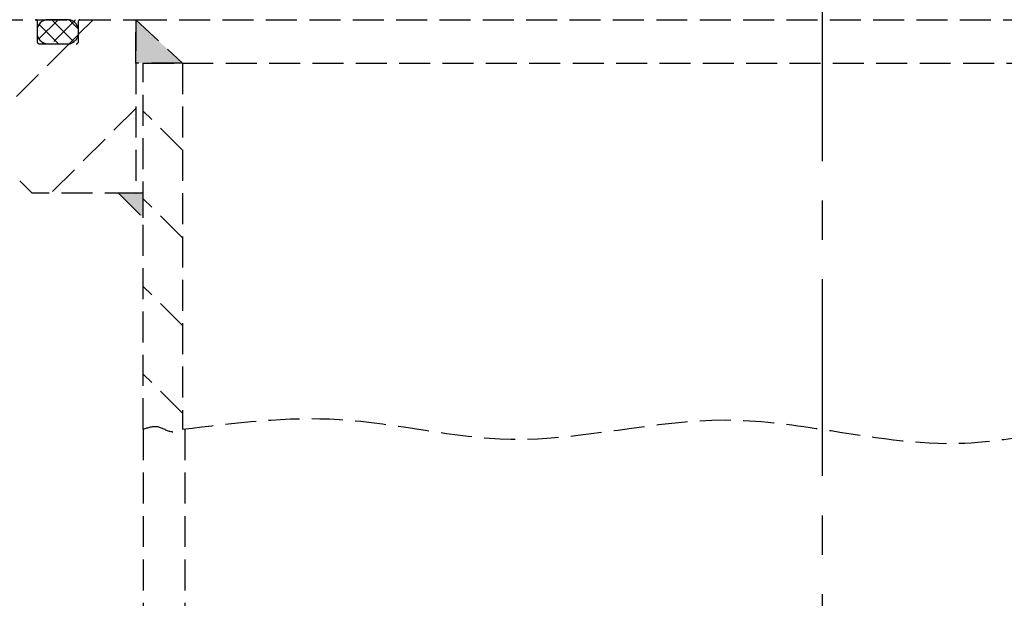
# Model space of a CAD drawing. Header units: millimetres. Extents: x 42975 to 708721, y 118172 to 172014.
# Tile 81 of 256: x 323241 to 323400, y 147356 to 147450. Entities that reach past the tile are written whole.
import ezdxf

# ---------------------------------------------------------------- set-up
doc = ezdxf.new("R2010")
doc.units = ezdxf.units.MM
doc.linetypes.add('ГТО-1 Пунктир', pattern=[7, 5, -2])
doc.linetypes.add('осевая', pattern=[50.8, 31.75, -6.35, 6.35, -6.35])
for name, color, linetype, lineweight in [('ГТО-2_Размеры_035', 2, 'Continuous', 35), ('ОГОС_Пунктир_025', 151, 'ГТО-1 Пунктир', 25), ('ОГСО_Оси_025', 7, 'осевая', 25)]:
    doc.layers.add(name, color=color, linetype=linetype, lineweight=lineweight)

# ---------------------------------------------------------------- blocks, each defined once
blk = doc.blocks.new('ОГСО_Затвор_План')
at = {"layer": 'ОГОС_Пунктир_025'}
for p, q in [((-1038.17, -187.5), (-1031.07, -187.5)), ((-1031.07, -187.5), (-1023.97, -187.5)), ((-1027.47, -187.5), (-1030.57, -190.6)), ((-1025.97, -187.5), (-1029.07, -187.5)), ((-1024.64, -187.5), (-1028.54, -191.4)), ((-1024.92, -191.06), (-1028.49, -187.5)), ((-1024.21, -188.95), (-1025.66, -187.5)), ((-1021.81, -187.5), (-1024.17, -189.86)), ((-1023.97, -187.5), (-1014.92, -187.5)), ((-1014.92, -187.5), (-1014.92, -215.5)), ((-1014.92, -194.5), (-1014.92, -187.5)), ((-1014.92, -187.5), (-1007.42, -194.5)), ((-1014.92, -187.5), (-793.42, -187.5)), ((-1030.87, -187.7), (-1030.87, -191)), ((-1027.41, -191.4), (-1030.55, -188.27)), ((-1024.17, -191), (-1024.17, -187.7)), ((-1030.87, -189.3), (-1030.87, -189.6)), ((-1024.2, -189.88), (-1025.69, -191.38)), ((-1024.17, -189.6), (-1024.17, -189.3)), ((-1025.71, -191.4), (-1040.67, -206.36)), ((-1030.47, -191.4), (-1024.57, -191.4)), ((-1029.07, -191.4), (-1025.97, -191.4)), ((-1007.42, -194.5), (-1014.92, -194.5)), ((-1013.72, -253.61), (-1013.72, -194.5)), ((-1013.72, -194.5), (-1007.42, -194.5)), ((-1007.42, -194.5), (-1007.42, -253.61)), ((-1007.42, -194.5), (-800.92, -194.5)), ((-1014.92, -201.82), (-1028.6, -215.5)), ((-1007.42, -208.56), (-1013.72, -202.26)), ((-1031.67, -215.5), (-1033.67, -213.5)), ((-1014.92, -215.5), (-1031.67, -215.5)), ((-1017.72, -215.5), (-1013.72, -219.5)), ((-1013.72, -215.5), (-1017.72, -215.5)), ((-1014.92, -215.5), (-1014.85, -215.5)), ((-1013.72, -219.5), (-1013.72, -215.5)), ((-1007.42, -222.71), (-1013.72, -216.41)), ((-1007.42, -236.85), (-1013.72, -230.55)), ((-1007.42, -250.99), (-1013.72, -244.69)), ((-1013.72, -253.61), (-1013.72, -995)), ((-1007.02, -253.61), (-1007.02, -995))]:
    blk.add_line(p, q, dxfattribs=at)
for centre, radius, start, end in [((-1031.07, -187.7), 0.2, 0, 90), ((-1029.07, -189.3), 1.8, 90, 180), ((-1025.97, -189.3), 1.8, 0, 90), ((-1023.97, -187.7), 0.2, 90, 180), ((-1029.07, -189.6), 1.8, 180, 270), ((-1025.97, -189.6), 1.8, 270, 0), ((-1030.47, -191), 0.4, 180, 270), ((-1024.57, -191), 0.4, 270, 0)]:
    blk.add_arc(centre, radius, start, end, dxfattribs=at)
for points in [[(-1007.42, -253.61), (-982.07, -252.02), (-954.38, -255.21), (-919.78, -252.11), (-904.17, -253.61), (-881.15, -255.85), (-847.51, -251.43), (-818.34, -255.54), (-800.92, -253.61)], [(-1013.72, -253.61), (-1011.4, -253.18), (-1009.14, -253.99), (-1007.42, -253.61)]]:
    blk.add_spline(points, degree=3, dxfattribs=at)
for points in [[(-1014.92, -194.5), (-1014.92, -187.5), (-1007.42, -194.5)], [(-1017.72, -215.5), (-1013.72, -215.5), (-1013.72, -219.5)]]:
    blk.add_solid(points, dxfattribs=at)
at = {"layer": 'ОГСО_Оси_025'}
for p, q in [((-904.17, 685), (-904.17, -995)), ((-904.17, 231.66), (-904.17, -211.17))]:
    blk.add_line(p, q, dxfattribs=at)
blk = doc.blocks.new('A$C1AA538EC')
at = {"layer": 'ГТО-2_Размеры_035', "rotation": 0.0001303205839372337}
blk.add_blockref('ОГСО_Затвор_План', (0, -11100.09), dxfattribs=at)

msp = doc.modelspace()

# ---------------------------------------------------------------- block references
at = {"layer": 'ГТО-2_Размеры_035'}
msp.add_blockref('A$C1AA538EC', (324274.63, 158737.11), dxfattribs=at)

doc.saveas('drawing.dxf')
